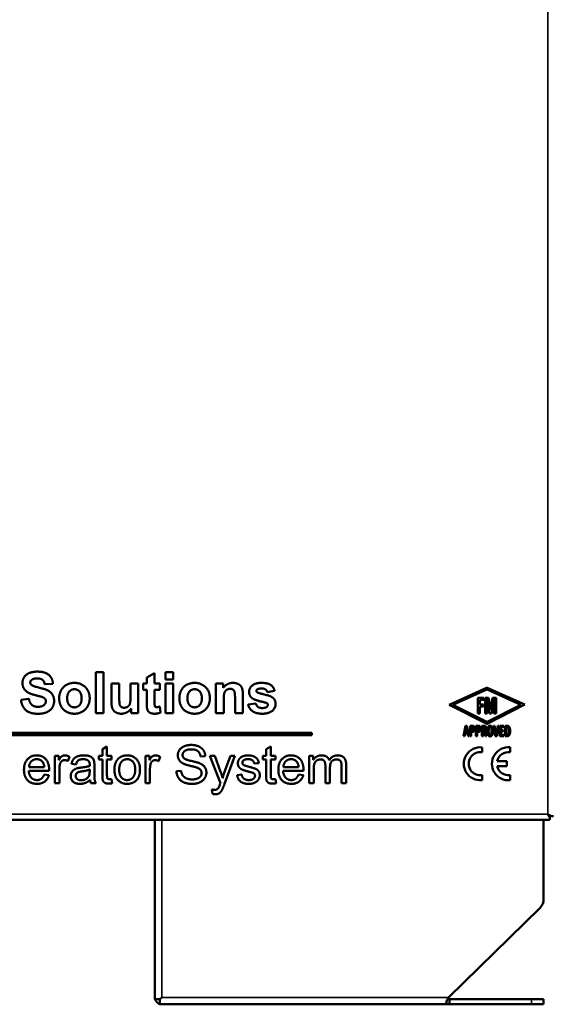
# Model space of a CAD drawing. Header units: inches. Extents: x 0 to 136, y 2 to 86.
# Tile 14 of 74: x 32 to 43, y 25 to 45. Entities that reach past the tile are written whole.
import ezdxf

# ---------------------------------------------------------------- set-up
doc = ezdxf.new("R2010")
doc.units = ezdxf.units.IN
doc.header["$LTSCALE"] = 4
doc.header["$MEASUREMENT"] = 0
doc.layers.add('Visible (ANSI)', color=7, linetype='Continuous', lineweight=50)
doc.layers.add('Visible Narrow (ANSI)', color=7, linetype='Continuous', lineweight=35)

msp = doc.modelspace()

# ---------------------------------------------------------------- linework, layer by layer
at = {"layer": 'Visible (ANSI)'}
for p, q in [((33.6745, 31.5003), (33.5134, 31.5003)), ((33.5134, 31.5003), (33.5134, 30.6613)), ((33.6745, 30.6613), (33.6745, 31.5003)), ((34.7233, 31.485), (34.5621, 31.3904)), ((34.7233, 31.2695), (34.7233, 31.485)), ((35.1063, 31.5003), (34.9452, 31.5003)), ((34.9452, 31.5003), (34.9452, 31.3513)), ((35.1063, 31.3513), (35.1063, 31.5003)), ((32.4614, 31.2529), (32.6309, 31.2605)), ((33.835, 31.2695), (33.835, 30.8852)), ((33.9962, 31.2695), (33.835, 31.2695)), ((33.9962, 30.99), (33.9962, 31.2695)), ((34.227, 31.2695), (34.227, 31.0131)), ((34.3882, 31.2695), (34.227, 31.2695)), ((34.3882, 30.6613), (34.3882, 31.2695)), ((34.4886, 31.2695), (34.4886, 31.1416)), ((34.5621, 31.2695), (34.4886, 31.2695)), ((34.5621, 31.3904), (34.5621, 31.2695)), ((34.8333, 31.2695), (34.7233, 31.2695)), ((34.8333, 31.1416), (34.8333, 31.2695)), ((34.9452, 31.3513), (35.1063, 31.3513)), ((35.1063, 31.2695), (34.9452, 31.2695)), ((34.9452, 31.2695), (34.9452, 30.6613)), ((35.1063, 30.6613), (35.1063, 31.2695)), ((35.985, 31.2695), (35.985, 30.6613)), ((36.1346, 31.2695), (35.985, 31.2695)), ((36.1346, 31.18), (36.1346, 31.2695)), ((34.4886, 31.1416), (34.5621, 31.1416)), ((34.5621, 31.1416), (34.5621, 30.8762)), ((34.7233, 31.1416), (34.8333, 31.1416)), ((34.7233, 30.8967), (34.7233, 31.1416)), ((36.5394, 30.6613), (36.5394, 31.0393)), ((37.0414, 31.0936), (37.193, 31.1218)), ((41.5557, 31.1797), (40.7818, 30.8339)), ((40.8572, 30.8338), (41.5595, 31.145)), ((41.5665, 31.145), (42.2598, 30.8336)), ((42.3416, 30.8367), (41.5701, 31.1797)), ((32.1378, 30.951), (31.9729, 30.935)), ((36.1461, 30.6613), (36.1461, 30.937)), ((36.3783, 30.9715), (36.3783, 30.6613)), ((36.8073, 30.8596), (36.6462, 30.8353)), ((40.7818, 30.8339), (41.5601, 30.4413)), ((41.5588, 30.4811), (40.8572, 30.8338)), ((41.3743, 30.9727), (41.3743, 30.6506)), ((41.4951, 30.9727), (41.3743, 30.9727)), ((41.419, 30.9351), (41.4951, 30.9351)), ((41.419, 30.8347), (41.419, 30.9351)), ((41.4907, 30.8347), (41.419, 30.8347)), ((41.4907, 30.7968), (41.4907, 30.8347)), ((41.4951, 30.9351), (41.4951, 30.9727)), ((41.5961, 30.9727), (41.5261, 30.9727)), ((41.5261, 30.9727), (41.5261, 30.6504)), ((41.565, 30.9482), (41.6174, 30.6504)), ((41.565, 30.6504), (41.565, 30.9482)), ((41.566, 30.4413), (42.3416, 30.8367)), ((42.2598, 30.8336), (41.567, 30.4811)), ((41.6395, 30.7261), (41.5961, 30.9727)), ((41.6796, 30.9725), (41.6395, 30.7261)), ((41.6586, 30.6504), (41.7071, 30.9482)), ((41.7492, 30.9725), (41.6796, 30.9725)), ((41.7071, 30.9482), (41.7071, 30.6504)), ((41.7492, 30.6504), (41.7492, 30.9725)), ((33.5134, 30.6613), (33.6745, 30.6613)), ((34.2385, 30.7522), (34.2385, 30.6613)), ((34.2385, 30.6613), (34.3882, 30.6613)), ((34.8467, 30.6722), (34.8333, 30.7969)), ((34.9452, 30.6613), (35.1063, 30.6613)), ((35.985, 30.6613), (36.1461, 30.6613)), ((36.3783, 30.6613), (36.5394, 30.6613)), ((41.3743, 30.6506), (41.419, 30.6506)), ((41.419, 30.6506), (41.419, 30.7968)), ((41.419, 30.7968), (41.4907, 30.7968)), ((41.5261, 30.6504), (41.565, 30.6504)), ((41.6174, 30.6504), (41.6586, 30.6504)), ((41.7071, 30.6504), (41.7492, 30.6504)), ((37.9568, 30.2543), (19.2958, 30.2543)), ((19.2958, 30.2043), (37.9568, 30.2043)), ((37.9568, 30.2043), (37.9568, 30.2543)), ((41.1233, 30.3998), (41.0782, 30.1838)), ((41.1017, 30.1838), (41.1139, 30.242)), ((41.1139, 30.242), (41.1609, 30.242)), ((41.1199, 30.2705), (41.1377, 30.3556)), ((41.155, 30.2705), (41.1199, 30.2705)), ((41.1518, 30.3998), (41.1233, 30.3998)), ((41.1377, 30.3556), (41.155, 30.2705)), ((41.1966, 30.1838), (41.1518, 30.3998)), ((41.1609, 30.242), (41.1727, 30.1838)), ((41.2146, 30.3998), (41.2146, 30.1838)), ((41.2662, 30.3998), (41.2146, 30.3998)), ((41.2395, 30.3714), (41.2638, 30.3714)), ((41.2395, 30.3033), (41.2395, 30.3714)), ((41.2592, 30.3033), (41.2395, 30.3033)), ((41.2395, 30.2749), (41.2688, 30.2749)), ((41.2395, 30.1838), (41.2395, 30.2749)), ((41.3361, 30.3998), (41.3361, 30.1838)), ((41.3877, 30.3998), (41.3361, 30.3998)), ((41.3609, 30.3714), (41.3853, 30.3714)), ((41.3609, 30.3033), (41.3609, 30.3714)), ((41.3807, 30.3033), (41.3609, 30.3033)), ((41.3609, 30.2749), (41.3903, 30.2749)), ((41.3609, 30.1838), (41.3609, 30.2749)), ((41.4575, 30.3998), (41.4575, 30.1838)), ((41.5032, 30.3998), (41.4575, 30.3998)), ((41.4824, 30.3714), (41.5047, 30.3714)), ((41.4824, 30.3077), (41.4824, 30.3714)), ((41.498, 30.3077), (41.4824, 30.3077)), ((41.4824, 30.2797), (41.5066, 30.2797)), ((41.4824, 30.1838), (41.4824, 30.2797)), ((41.5066, 30.2797), (41.5304, 30.1838)), ((41.5545, 30.1838), (41.5289, 30.2876)), ((41.6958, 30.3998), (41.7341, 30.1838)), ((41.7192, 30.3998), (41.6958, 30.3998)), ((41.7512, 30.2188), (41.7192, 30.3998)), ((41.7835, 30.3998), (41.7512, 30.2188)), ((41.7682, 30.1838), (41.8068, 30.3998)), ((41.8068, 30.3998), (41.7835, 30.3998)), ((41.826, 30.3998), (41.826, 30.1838)), ((41.9072, 30.3998), (41.826, 30.3998)), ((41.8509, 30.3717), (41.9072, 30.3717)), ((41.8509, 30.3074), (41.8509, 30.3717)), ((41.8945, 30.3074), (41.8509, 30.3074)), ((41.8509, 30.2791), (41.8945, 30.2791)), ((41.8509, 30.2123), (41.8509, 30.2791)), ((41.9125, 30.2123), (41.8509, 30.2123)), ((41.8945, 30.2791), (41.8945, 30.3074)), ((41.9072, 30.3717), (41.9072, 30.3998)), ((41.9125, 30.1838), (41.9125, 30.2123)), ((41.9357, 30.3998), (41.9357, 30.1838)), ((41.9712, 30.3998), (41.9357, 30.3998)), ((41.9605, 30.3714), (41.9734, 30.3714)), ((41.9605, 30.212), (41.9605, 30.3714)), ((41.977, 30.212), (41.9605, 30.212)), ((41.0782, 30.1838), (41.1017, 30.1838)), ((41.1727, 30.1838), (41.1966, 30.1838)), ((41.2146, 30.1838), (41.2395, 30.1838)), ((41.3361, 30.1838), (41.3609, 30.1838)), ((41.4575, 30.1838), (41.4824, 30.1838)), ((41.5304, 30.1838), (41.5545, 30.1838)), ((41.7341, 30.1838), (41.7682, 30.1838)), ((41.826, 30.1838), (41.9125, 30.1838)), ((41.9357, 30.1838), (41.9734, 30.1838)), ((33.7437, 29.9742), (33.6486, 29.9169)), ((33.6486, 29.9169), (33.6486, 29.7781)), ((33.7437, 29.7781), (33.7437, 29.9742)), ((37.1131, 29.9742), (37.018, 29.9169)), ((37.018, 29.9169), (37.018, 29.7781)), ((37.1131, 29.7781), (37.1131, 29.9742)), ((41.462, 29.8536), (41.462, 29.9555)), ((42.0372, 29.8538), (42.0372, 29.9571)), ((32.7537, 29.7781), (32.6681, 29.7781)), ((32.6681, 29.7781), (32.6681, 29.2163)), ((32.7537, 29.693), (32.7537, 29.7781)), ((32.9398, 29.6718), (32.9729, 29.7604)), ((33.0136, 29.6174), (33.107, 29.605)), ((33.5783, 29.7781), (33.5783, 29.7043)), ((33.6486, 29.7781), (33.5783, 29.7781)), ((33.5783, 29.7043), (33.6486, 29.7043)), ((33.6486, 29.7043), (33.6486, 29.3806)), ((33.8388, 29.7781), (33.7437, 29.7781)), ((33.7437, 29.7043), (33.8388, 29.7043)), ((33.7437, 29.3752), (33.7437, 29.7043)), ((33.8388, 29.7043), (33.8388, 29.7781)), ((34.6186, 29.7781), (34.5329, 29.7781)), ((34.5329, 29.7781), (34.5329, 29.2163)), ((34.6186, 29.693), (34.6186, 29.7781)), ((34.8046, 29.6718), (34.8377, 29.7604)), ((35.6682, 29.7657), (35.7663, 29.7734)), ((35.8632, 29.7781), (36.0764, 29.2158)), ((35.966, 29.7781), (35.8632, 29.7781)), ((36.0823, 29.4538), (35.966, 29.7781)), ((36.2826, 29.7781), (36.1627, 29.4509)), ((36.1644, 29.2063), (36.3777, 29.7781)), ((36.3777, 29.7781), (36.2826, 29.7781)), ((36.7734, 29.6204), (36.8668, 29.6328)), ((36.9477, 29.7781), (36.9477, 29.7043)), ((37.018, 29.7781), (36.9477, 29.7781)), ((36.9477, 29.7043), (37.018, 29.7043)), ((37.018, 29.7043), (37.018, 29.3806)), ((37.2082, 29.7781), (37.1131, 29.7781)), ((37.1131, 29.7043), (37.2082, 29.7043)), ((37.1131, 29.3752), (37.1131, 29.7043)), ((37.2082, 29.7043), (37.2082, 29.7781)), ((37.9885, 29.7781), (37.9035, 29.7781)), ((37.9035, 29.7781), (37.9035, 29.2163)), ((37.9885, 29.6989), (37.9885, 29.7781)), ((38.6649, 29.2163), (38.6649, 29.6015)), ((41.9693, 29.6691), (41.7733, 29.6691)), ((41.9693, 29.5674), (41.9693, 29.6691)), ((32.1335, 29.4727), (32.5523, 29.4727)), ((32.4525, 29.5507), (32.1388, 29.5507)), ((32.5499, 29.3853), (32.4513, 29.3977)), ((32.7632, 29.2163), (32.7632, 29.5105)), ((33.3881, 29.4981), (33.3875, 29.4633)), ((33.4838, 29.4514), (33.4838, 29.5784)), ((34.628, 29.2163), (34.628, 29.5105)), ((35.2689, 29.4739), (35.1721, 29.4656)), ((36.5147, 29.3989), (36.4208, 29.3841)), ((37.3677, 29.4727), (37.7865, 29.4727)), ((37.6867, 29.5507), (37.373, 29.5507)), ((37.7841, 29.3853), (37.6855, 29.3977)), ((37.9986, 29.2163), (37.9986, 29.5076)), ((38.2372, 29.5808), (38.2372, 29.2163)), ((38.3323, 29.2163), (38.3323, 29.5424)), ((38.5698, 29.5702), (38.5698, 29.2163)), ((41.7733, 29.5674), (41.9693, 29.5674)), ((32.6681, 29.2163), (32.7632, 29.2163)), ((33.4147, 29.2163), (33.514, 29.2163)), ((33.8524, 29.2169), (33.8388, 29.3014)), ((34.5329, 29.2163), (34.628, 29.2163)), ((37.2218, 29.2169), (37.2082, 29.3014)), ((37.9035, 29.2163), (37.9986, 29.2163)), ((38.2372, 29.2163), (38.3323, 29.2163)), ((38.5698, 29.2163), (38.6649, 29.2163)), ((41.462, 29.2801), (41.462, 29.3827)), ((42.0372, 29.279), (42.0372, 29.3825)), ((35.9028, 29.0899), (35.9134, 29.0007)), ((42.8154, 28.5796), (42.8154, 28.5797)), ((42.8154, 28.5797), (42.8156, 28.5797)), ((42.8154, 28.5796), (42.8156, 28.5794)), ((42.8158, 28.5795), (42.8156, 28.5797)), ((42.8549, 28.5404), (42.8158, 28.5795)), ((42.8547, 28.4663), (18.6199, 28.4663)), ((34.7298, 24.7699), (34.7298, 28.4663)), ((42.7298, 26.833), (42.7298, 28.4663)), ((42.8156, 28.5794), (42.8547, 28.5402)), ((42.8546, 28.5403), (42.8547, 28.5403)), ((42.8547, 28.5402), (42.8547, 28.5403)), ((42.8547, 28.5402), (42.8547, 28.5089)), ((42.8547, 28.5089), (42.8547, 28.4663)), ((42.8548, 28.5405), (42.8548, 28.5404)), ((42.8549, 28.5404), (42.8548, 28.5404)), ((42.8549, 28.5404), (42.8862, 28.5404)), ((42.8862, 28.5404), (42.9288, 28.5404)), ((42.6547, 26.6543), (40.77, 24.8092)), ((34.7298, 24.7699), (34.8338, 24.7699)), ((34.8338, 24.7699), (34.8732, 24.8092)), ((34.8339, 24.7698), (34.8732, 24.8092)), ((34.8339, 24.6658), (34.8339, 24.7698)), ((40.7523, 24.7699), (40.7923, 24.7699)), ((42.4798, 24.7699), (40.7923, 24.7699)), ((40.7923, 24.6659), (40.7923, 24.7699)), ((42.4798, 24.7699), (42.7298, 24.7699)), ((42.7298, 24.7699), (42.7298, 24.6659)), ((40.72, 24.6658), (34.8339, 24.6658)), ((40.7923, 24.6659), (40.7203, 24.6659)), ((42.4798, 24.6659), (40.7923, 24.6659)), ((42.4798, 24.6659), (42.7298, 24.6659))]:
    msp.add_line(p, q, dxfattribs=at)
for centre, radius, start, end in [((41.5629, 31.1636), 0.0177, 66.03144, 114.07685), ((41.563, 31.1372), 0.00852, 65.82014, 113.89904), ((41.5629, 30.4893), 0.00912, 243.31244, 296.96856), ((41.563, 30.4471), 0.00652, 243.23183, 297.01494), ((41.4259, 29.6178), 0.3396, 83.90838, 276.09162), ((41.4264, 29.6181), 0.2381, 81.419, 278.581), ((42.0051, 29.618), 0.3406, 84.59262, 275.40738), ((42.0056, 29.6182), 0.2378, 82.35211, 167.63658), ((42.0056, 29.6182), 0.2378, 192.33663, 277.64789), ((42.4798, 26.833), 0.25, 314.39203, 0), ((34.8732, 24.8093), 0.1434, 195.94747, 254.08525), ((34.8732, 24.8093), 0.0394, 225.02374, 225.1382)]:
    msp.add_arc(centre, radius, start, end, dxfattribs=at)
for points, degree in [([(32.3092, 31.5144), (32.2127, 31.5144), (32.0758, 31.4562), (32.0029, 31.345), (32.0029, 31.2804)], 2), ([(32.6309, 31.2605), (32.6271, 31.3763), (32.4672, 31.5144), (32.3092, 31.5144)], 2), ([(32.0029, 31.2804), (32.0029, 31.1812), (32.0803, 31.1122)], 2), ([(32.1647, 31.2919), (32.1647, 31.3245), (32.1916, 31.3443)], 2), ([(32.1896, 31.2407), (32.1647, 31.2625), (32.1647, 31.2919)], 2), ([(32.6552, 30.9056), (32.6552, 30.9856), (32.588, 31.0936), (32.4697, 31.1557), (32.2223, 31.2139), (32.1896, 31.2407)], 2), ([(32.1916, 31.3443), (32.2331, 31.3744), (32.3073, 31.3744)], 2), ([(32.3073, 31.3744), (32.3789, 31.3744), (32.4506, 31.3175), (32.4614, 31.2529)], 2), ([(33.0728, 31.2829), (32.9832, 31.2829), (32.8387, 31.2043), (32.7594, 31.054), (32.7594, 30.9741)], 2), ([(33.3874, 30.967), (33.3874, 31.1039), (33.2109, 31.2829), (33.0728, 31.2829)], 2), ([(35.5463, 31.2829), (35.4568, 31.2829), (35.3122, 31.2043), (35.2329, 31.054), (35.2329, 30.9741)], 2), ([(35.8609, 30.967), (35.8609, 31.1039), (35.6844, 31.2829), (35.5463, 31.2829)], 2), ([(36.3348, 31.2829), (36.2139, 31.2829), (36.1346, 31.18)], 2), ([(36.5394, 31.0393), (36.5394, 31.1096), (36.5215, 31.1851), (36.4767, 31.2446), (36.3885, 31.2829), (36.3348, 31.2829)], 2), ([(36.9244, 31.2829), (36.7933, 31.2829), (36.6686, 31.1755), (36.6686, 31.0962)], 2), ([(37.193, 31.1218), (37.1699, 31.2017), (37.0491, 31.2829), (36.9244, 31.2829)], 2), ([(32.0803, 31.1122), (32.1353, 31.0629), (32.2715, 31.029)], 2), ([(32.2715, 31.029), (32.3777, 31.0028), (32.4071, 30.9926)], 2), ([(32.9244, 30.9657), (32.9244, 31.0559), (33.0101, 31.1518), (33.0734, 31.1518)], 2), ([(33.0734, 31.1518), (33.1367, 31.1518), (33.2218, 31.0559), (33.2218, 30.9664)], 2), ([(34.227, 31.0131), (34.227, 30.8826), (34.2027, 30.8161), (34.1381, 30.7707), (34.0966, 30.7707)], 2), ([(35.3979, 30.9657), (35.3979, 31.0559), (35.4836, 31.1518), (35.5469, 31.1518)], 2), ([(35.5469, 31.1518), (35.6102, 31.1518), (35.6953, 31.0559), (35.6953, 30.9664)], 2), ([(36.1461, 30.937), (36.1461, 31.0386), (36.1704, 31.1141), (36.2369, 31.1601), (36.2785, 31.1601)], 2), ([(36.2785, 31.1601), (36.3111, 31.1601), (36.3578, 31.1282), (36.3783, 31.07), (36.3783, 30.9715)], 2), ([(36.6686, 31.0962), (36.6686, 31.0092), (36.7408, 30.96)], 2), ([(36.8182, 31.1167), (36.8182, 31.1371), (36.8368, 31.1493)], 2), ([(36.8342, 31.0879), (36.8182, 31.1), (36.8182, 31.1167)], 2), ([(37.1629, 30.9709), (37.1124, 31.0137), (36.8559, 31.0719), (36.8342, 31.0879)], 2), ([(36.8368, 31.1493), (36.8636, 31.1672), (36.9269, 31.1672)], 2), ([(36.9269, 31.1672), (36.9774, 31.1672), (37.0318, 31.1294), (37.0414, 31.0936)], 2), ([(31.9729, 30.935), (31.9895, 30.7937), (32.1602, 30.6466), (32.3195, 30.6466)], 2), ([(32.3207, 30.7899), (32.244, 30.7899), (32.1526, 30.8679), (32.1378, 30.951)], 2), ([(32.3195, 30.6466), (32.4288, 30.6466), (32.5753, 30.708), (32.6552, 30.834), (32.6552, 30.9056)], 2), ([(32.4857, 30.9056), (32.4857, 30.8589), (32.4026, 30.7899), (32.3207, 30.7899)], 2), ([(32.4071, 30.9926), (32.4506, 30.9772), (32.4857, 30.9357), (32.4857, 30.9056)], 2), ([(32.7594, 30.9741), (32.7594, 30.8692), (32.8387, 30.7234), (32.9903, 30.6479), (33.0741, 30.6479)], 2), ([(33.0734, 30.779), (33.0101, 30.779), (32.9244, 30.8749), (32.9244, 30.9657)], 2), ([(33.2218, 30.9664), (33.2218, 30.8749), (33.1367, 30.779), (33.0734, 30.779)], 2), ([(33.0741, 30.6479), (33.209, 30.6479), (33.3874, 30.8295), (33.3874, 30.967)], 2), ([(33.835, 30.8852), (33.835, 30.7988), (33.8785, 30.7016), (33.9757, 30.6479), (34.0371, 30.6479)], 2), ([(34.0966, 30.7707), (34.0608, 30.7707), (34.0141, 30.8046), (33.9962, 30.8621), (33.9962, 30.99)], 2), ([(34.5621, 30.8762), (34.5621, 30.7912), (34.5672, 30.763)], 2), ([(34.768, 30.7816), (34.7521, 30.7816), (34.7297, 30.7976), (34.7233, 30.8225), (34.7233, 30.8967)], 2), ([(35.2329, 30.9741), (35.2329, 30.8692), (35.3122, 30.7234), (35.4638, 30.6479), (35.5476, 30.6479)], 2), ([(35.5469, 30.779), (35.4836, 30.779), (35.3979, 30.8749), (35.3979, 30.9657)], 2), ([(35.6953, 30.9664), (35.6953, 30.8749), (35.6102, 30.779), (35.5469, 30.779)], 2), ([(35.5476, 30.6479), (35.6825, 30.6479), (35.8609, 30.8295), (35.8609, 30.967)], 2), ([(36.6462, 30.8353), (36.6686, 30.749), (36.8131, 30.6479), (36.9372, 30.6479)], 2), ([(36.7408, 30.96), (36.7926, 30.9242), (36.987, 30.8813)], 2), ([(36.9372, 30.7643), (36.8809, 30.7643), (36.8176, 30.8129), (36.8073, 30.8596)], 2), ([(36.9372, 30.6479), (37.074, 30.6479), (37.2134, 30.7681), (37.2134, 30.8513)], 2), ([(36.987, 30.8813), (37.0286, 30.8717), (37.0408, 30.8602)], 2), ([(37.0523, 30.8302), (37.0523, 30.8033), (37.0312, 30.7873)], 2), ([(37.0408, 30.8602), (37.0523, 30.8481), (37.0523, 30.8302)], 2), ([(37.2134, 30.8513), (37.2134, 30.928), (37.1629, 30.9709)], 2), ([(34.0371, 30.6479), (34.0972, 30.6479), (34.2053, 30.7036), (34.2385, 30.7522)], 2), ([(34.5672, 30.763), (34.5736, 30.7234), (34.6062, 30.6773), (34.676, 30.6479), (34.7194, 30.6479)], 2), ([(34.7194, 30.6479), (34.7904, 30.6479), (34.8467, 30.6722)], 2), ([(34.8333, 30.7969), (34.7904, 30.7816), (34.768, 30.7816)], 2), ([(37.0312, 30.7873), (36.9998, 30.7643), (36.9372, 30.7643)], 2), ([(41.2872, 30.3377), (41.2872, 30.3209), (41.2731, 30.3033), (41.2592, 30.3033)], 2), ([(41.2638, 30.3714), (41.2739, 30.3714), (41.2872, 30.353), (41.2872, 30.3377)], 2), ([(41.3119, 30.3379), (41.3119, 30.366), (41.2866, 30.3998), (41.2662, 30.3998)], 2), ([(41.2688, 30.2749), (41.2818, 30.2749), (41.3019, 30.2928), (41.306, 30.3036)], 2), ([(41.306, 30.3036), (41.3119, 30.3194), (41.3119, 30.3379)], 2), ([(41.4086, 30.3377), (41.4086, 30.3209), (41.3946, 30.3033), (41.3807, 30.3033)], 2), ([(41.3853, 30.3714), (41.3954, 30.3714), (41.4086, 30.353), (41.4086, 30.3377)], 2), ([(41.4333, 30.3379), (41.4333, 30.366), (41.4081, 30.3998), (41.3877, 30.3998)], 2), ([(41.3903, 30.2749), (41.4033, 30.2749), (41.4234, 30.2928), (41.4275, 30.3036)], 2), ([(41.4275, 30.3036), (41.4333, 30.3194), (41.4333, 30.3379)], 2), ([(41.5217, 30.3177), (41.5131, 30.3077), (41.498, 30.3077)], 2), ([(41.5531, 30.3415), (41.5531, 30.3681), (41.5277, 30.3998), (41.5032, 30.3998)], 2), ([(41.5047, 30.3714), (41.5157, 30.3714), (41.5282, 30.3547), (41.5282, 30.3413)], 2), ([(41.5282, 30.3413), (41.5282, 30.3254), (41.5217, 30.3177)], 2), ([(41.5289, 30.2876), (41.5411, 30.2964), (41.5531, 30.3235), (41.5531, 30.3415)], 2), ([(41.6279, 30.4021), (41.6111, 30.4021), (41.5857, 30.3798), (41.5714, 30.3281), (41.5714, 30.2906)], 2), ([(41.5714, 30.2906), (41.5714, 30.2321), (41.5886, 30.2041)], 2), ([(41.5886, 30.2041), (41.6023, 30.1814), (41.6274, 30.1814)], 2), ([(41.5977, 30.2919), (41.5977, 30.328), (41.6064, 30.3636), (41.6205, 30.3757), (41.6275, 30.3757)], 2), ([(41.6269, 30.2092), (41.6138, 30.2092), (41.5977, 30.241), (41.5977, 30.2919)], 2), ([(41.6474, 30.2228), (41.6402, 30.2092), (41.6269, 30.2092)], 2), ([(41.6274, 30.1814), (41.6406, 30.1814), (41.6661, 30.1988), (41.6737, 30.2202)], 2), ([(41.6275, 30.3757), (41.6349, 30.3757), (41.649, 30.3631), (41.6531, 30.3455)], 2), ([(41.6658, 30.3796), (41.6521, 30.4021), (41.6279, 30.4021)], 2), ([(41.6572, 30.2931), (41.6572, 30.2411), (41.6474, 30.2228)], 2), ([(41.6531, 30.3455), (41.6553, 30.3369), (41.6572, 30.3106), (41.6572, 30.2931)], 2), ([(41.6831, 30.2923), (41.6831, 30.3506), (41.6658, 30.3796)], 2), ([(41.6737, 30.2202), (41.6831, 30.2471), (41.6831, 30.2923)], 2), ([(42.0408, 30.294), (42.0408, 30.331), (42.024, 30.3796), (41.9943, 30.3998), (41.9712, 30.3998)], 2), ([(41.9734, 30.3714), (41.993, 30.3714), (42.0151, 30.3367), (42.0151, 30.2938)], 2), ([(41.9734, 30.1838), (42.0079, 30.1838), (42.0408, 30.2379), (42.0408, 30.294)], 2), ([(41.9998, 30.224), (41.9967, 30.2202), (41.9846, 30.212), (41.977, 30.212)], 2), ([(42.0077, 30.2387), (42.0036, 30.229), (41.9998, 30.224)], 2), ([(42.0132, 30.2621), (42.012, 30.2537), (42.0094, 30.243), (42.0077, 30.2387)], 2), ([(42.0151, 30.2938), (42.0151, 30.2763), (42.0132, 30.2621)], 2), ([(35.4745, 30.0049), (35.3959, 30.0049), (35.2677, 29.9518), (35.201, 29.8502), (35.201, 29.7911)], 2), ([(35.7663, 29.7734), (35.7639, 29.8413), (35.6925, 29.9494), (35.5607, 30.0049), (35.4745, 30.0049)], 2), ([(35.2996, 29.7982), (35.2996, 29.846), (35.3853, 29.9146), (35.4786, 29.9146)], 2), ([(35.3298, 29.7291), (35.2996, 29.7562), (35.2996, 29.7982)], 2), ([(35.4786, 29.9146), (35.5684, 29.9146), (35.6606, 29.8395), (35.6682, 29.7657)], 2), ([(32.2977, 29.7905), (32.1813, 29.7905), (32.0354, 29.634), (32.0354, 29.4922)], 2), ([(32.1388, 29.5507), (32.1435, 29.6245), (32.2327, 29.7125), (32.2983, 29.7125)], 2), ([(32.5529, 29.4981), (32.5529, 29.6369), (32.4099, 29.7905), (32.2977, 29.7905)], 2), ([(32.2983, 29.7125), (32.371, 29.7125), (32.4164, 29.6576)], 2), ([(32.4164, 29.6576), (32.446, 29.6216), (32.4525, 29.5507)], 2), ([(32.8754, 29.7905), (32.8417, 29.7905), (32.7862, 29.7527), (32.7537, 29.693)], 2), ([(32.7632, 29.5105), (32.7632, 29.5708), (32.7791, 29.6216)], 2), ([(32.7791, 29.6216), (32.7898, 29.6546), (32.8388, 29.6925), (32.8701, 29.6925)], 2), ([(32.8701, 29.6925), (32.9049, 29.6925), (32.9398, 29.6718)], 2), ([(32.9729, 29.7604), (32.9233, 29.7905), (32.8754, 29.7905)], 2), ([(33.2665, 29.7905), (33.1944, 29.7905), (33.0845, 29.7509), (33.026, 29.6771), (33.0136, 29.6174)], 2), ([(33.107, 29.605), (33.1223, 29.6647), (33.1861, 29.7119), (33.2529, 29.7119)], 2), ([(33.2529, 29.7119), (33.3249, 29.7119), (33.361, 29.6795)], 2), ([(33.4791, 29.6665), (33.4708, 29.7054), (33.4283, 29.7568), (33.3385, 29.7905), (33.2665, 29.7905)], 2), ([(33.361, 29.6795), (33.3881, 29.6558), (33.3881, 29.5973)], 2), ([(33.3881, 29.5973), (33.3881, 29.592), (33.3875, 29.5725)], 2), ([(33.4838, 29.5784), (33.4838, 29.6417), (33.4791, 29.6665)], 2), ([(33.9836, 29.7279), (33.8967, 29.6529), (33.8967, 29.4975)], 2), ([(34.1596, 29.7905), (34.0556, 29.7905), (33.9836, 29.7279)], 2), ([(33.9948, 29.4969), (33.9948, 29.605), (34.0887, 29.7119), (34.1596, 29.7119)], 2), ([(34.4225, 29.5052), (34.4225, 29.6387), (34.2754, 29.7905), (34.1596, 29.7905)], 2), ([(34.1596, 29.7119), (34.2299, 29.7119), (34.3244, 29.6044), (34.3244, 29.5005)], 2), ([(34.7403, 29.7905), (34.7066, 29.7905), (34.6511, 29.7527), (34.6186, 29.693)], 2), ([(34.628, 29.5105), (34.628, 29.5708), (34.644, 29.6216)], 2), ([(34.644, 29.6216), (34.6546, 29.6546), (34.7036, 29.6925), (34.7349, 29.6925)], 2), ([(34.7349, 29.6925), (34.7698, 29.6925), (34.8046, 29.6718)], 2), ([(34.8377, 29.7604), (34.7881, 29.7905), (34.7403, 29.7905)], 2), ([(35.201, 29.7911), (35.201, 29.7379), (35.2553, 29.6517), (35.3109, 29.6227)], 2), ([(35.3109, 29.6227), (35.354, 29.5997), (35.5684, 29.5483), (35.5997, 29.5359)], 2), ([(35.6576, 29.6245), (35.6109, 29.6458), (35.3599, 29.7025), (35.3298, 29.7291)], 2), ([(35.7893, 29.4355), (35.7893, 29.4975), (35.725, 29.5932), (35.6576, 29.6245)], 2), ([(36.5005, 29.7515), (36.471, 29.7303), (36.4367, 29.6665), (36.4367, 29.6287)], 2), ([(36.4367, 29.6287), (36.4367, 29.5879), (36.4787, 29.5194), (36.5596, 29.481), (36.6642, 29.4544)], 2), ([(36.6441, 29.7905), (36.5998, 29.7905), (36.523, 29.7681), (36.5005, 29.7515)], 2), ([(36.5289, 29.6399), (36.5289, 29.6688), (36.585, 29.7125), (36.6506, 29.7125)], 2), ([(36.5407, 29.6068), (36.5289, 29.6216), (36.5289, 29.6399)], 2), ([(36.5773, 29.5814), (36.5519, 29.5914), (36.5407, 29.6068)], 2), ([(36.8668, 29.6328), (36.8579, 29.6871), (36.8101, 29.7521), (36.7102, 29.7905), (36.6441, 29.7905)], 2), ([(36.6506, 29.7125), (36.7061, 29.7125), (36.7669, 29.6641), (36.7734, 29.6204)], 2), ([(37.5319, 29.7905), (37.4155, 29.7905), (37.2696, 29.634), (37.2696, 29.4922)], 2), ([(37.373, 29.5507), (37.3777, 29.6245), (37.4669, 29.7125), (37.5325, 29.7125)], 2), ([(37.7871, 29.4981), (37.7871, 29.6369), (37.6441, 29.7905), (37.5319, 29.7905)], 2), ([(37.5325, 29.7125), (37.6052, 29.7125), (37.6506, 29.6576)], 2), ([(37.6506, 29.6576), (37.6802, 29.6216), (37.6867, 29.5507)], 2), ([(38.1586, 29.7905), (38.1025, 29.7905), (38.0151, 29.7403), (37.9885, 29.6989)], 2), ([(37.9986, 29.5076), (37.9986, 29.5844), (38.0293, 29.6653), (38.0972, 29.7078), (38.1374, 29.7078)], 2), ([(38.1374, 29.7078), (38.1905, 29.7078), (38.2372, 29.6446), (38.2372, 29.5808)], 2), ([(38.3175, 29.6919), (38.301, 29.7385), (38.2213, 29.7905), (38.1586, 29.7905)], 2), ([(38.4912, 29.7905), (38.3843, 29.7905), (38.3175, 29.6919)], 2), ([(38.3323, 29.5424), (38.3323, 29.6292), (38.4103, 29.7078), (38.4699, 29.7078)], 2), ([(38.4699, 29.7078), (38.5024, 29.7078), (38.5509, 29.6771), (38.5698, 29.6269), (38.5698, 29.5702)], 2), ([(38.6649, 29.6015), (38.6649, 29.6978), (38.5745, 29.7905), (38.4912, 29.7905)], 2), ([(32.0354, 29.4922), (32.0354, 29.3558), (32.1796, 29.2039), (32.303, 29.2039)], 2), ([(32.303, 29.2819), (32.2327, 29.2819), (32.1388, 29.38), (32.1335, 29.4727)], 2), ([(32.4513, 29.3977), (32.4294, 29.3374), (32.3556, 29.2819), (32.303, 29.2819)], 2), ([(32.5523, 29.4727), (32.5529, 29.4898), (32.5529, 29.4981)], 2), ([(33.1335, 29.5253), (33.0951, 29.5152), (33.0349, 29.4739), (32.9971, 29.406), (32.9971, 29.3646)], 2), ([(33.0987, 29.367), (33.0987, 29.3918), (33.1253, 29.4325), (33.1737, 29.4538), (33.2328, 29.4621)], 2), ([(33.218, 29.54), (33.1613, 29.533), (33.1335, 29.5253)], 2), ([(33.3875, 29.5725), (33.3332, 29.5536), (33.218, 29.54)], 2), ([(33.2328, 29.4621), (33.3362, 29.4768), (33.3881, 29.4981)], 2), ([(33.3875, 29.4633), (33.3875, 29.4006), (33.3722, 29.3682)], 2), ([(33.514, 29.2163), (33.4962, 29.2488), (33.4838, 29.3191), (33.4838, 29.4514)], 2), ([(33.8967, 29.4975), (33.8967, 29.3552), (34.042, 29.2039), (34.1596, 29.2039)], 2), ([(34.1596, 29.2819), (34.0887, 29.2819), (33.9948, 29.3894), (33.9948, 29.4969)], 2), ([(34.1596, 29.2039), (34.2334, 29.2039), (34.3575, 29.2725), (34.4225, 29.3971), (34.4225, 29.5052)], 2), ([(34.3244, 29.5005), (34.3244, 29.39), (34.2305, 29.2819), (34.1596, 29.2819)], 2), ([(35.1721, 29.4656), (35.1744, 29.3876), (35.2553, 29.2648), (35.3971, 29.2033), (35.5028, 29.2033)], 2), ([(35.4981, 29.2949), (35.432, 29.2949), (35.3262, 29.341), (35.276, 29.4154), (35.2689, 29.4739)], 2), ([(35.6907, 29.4266), (35.6907, 29.3906), (35.647, 29.3298), (35.5566, 29.2949), (35.4981, 29.2949)], 2), ([(35.5028, 29.2033), (35.5855, 29.2033), (35.7185, 29.2642), (35.7893, 29.3735), (35.7893, 29.4355)], 2), ([(35.5997, 29.5359), (35.6488, 29.5176), (35.6907, 29.4633), (35.6907, 29.4266)], 2), ([(36.1231, 29.3244), (36.1054, 29.3924), (36.0823, 29.4538)], 2), ([(36.1627, 29.4509), (36.1396, 29.3882), (36.1231, 29.3244)], 2), ([(36.6606, 29.2819), (36.5951, 29.2819), (36.5224, 29.3422), (36.5147, 29.3989)], 2), ([(36.6612, 29.5566), (36.5915, 29.5761), (36.5773, 29.5814)], 2), ([(36.888, 29.3812), (36.888, 29.4302), (36.8426, 29.4957), (36.7622, 29.53), (36.6612, 29.5566)], 2), ([(36.6642, 29.4544), (36.7421, 29.4349), (36.7616, 29.4225)], 2), ([(36.7616, 29.4225), (36.79, 29.4036), (36.79, 29.3717)], 2), ([(37.2696, 29.4922), (37.2696, 29.3558), (37.4138, 29.2039), (37.5372, 29.2039)], 2), ([(37.5372, 29.2819), (37.4669, 29.2819), (37.373, 29.38), (37.3677, 29.4727)], 2), ([(37.6855, 29.3977), (37.6636, 29.3374), (37.5898, 29.2819), (37.5372, 29.2819)], 2), ([(37.7865, 29.4727), (37.7871, 29.4898), (37.7871, 29.4981)], 2), ([(32.303, 29.2039), (32.4005, 29.2039), (32.5263, 29.299), (32.5499, 29.3853)], 2), ([(32.9971, 29.3646), (32.9971, 29.2943), (33.0963, 29.2039), (33.1891, 29.2039)], 2), ([(33.2115, 29.2784), (33.156, 29.2784), (33.0987, 29.3292), (33.0987, 29.367)], 2), ([(33.1891, 29.2039), (33.2452, 29.2039), (33.3427, 29.2406), (33.3958, 29.2855)], 2), ([(33.3722, 29.3682), (33.3521, 29.3262), (33.2665, 29.2784), (33.2115, 29.2784)], 2), ([(33.3958, 29.2855), (33.4, 29.2459), (33.4147, 29.2163)], 2), ([(33.6486, 29.3806), (33.6486, 29.2949), (33.6717, 29.2417), (33.729, 29.2087), (33.7804, 29.2087)], 2), ([(33.7975, 29.2973), (33.7762, 29.2973), (33.7538, 29.3109), (33.7437, 29.3345), (33.7437, 29.3752)], 2), ([(33.7804, 29.2087), (33.8123, 29.2087), (33.8524, 29.2169)], 2), ([(33.8388, 29.3014), (33.8129, 29.2973), (33.7975, 29.2973)], 2), ([(36.0681, 29.1927), (36.0481, 29.136), (36.0392, 29.1218)], 2), ([(36.0764, 29.2158), (36.0705, 29.2004), (36.0681, 29.1927)], 2), ([(36.1113, 29.0793), (36.1302, 29.1142), (36.1644, 29.2063)], 2), ([(36.4208, 29.3841), (36.4367, 29.2949), (36.5519, 29.2039), (36.6612, 29.2039)], 2), ([(36.79, 29.3717), (36.79, 29.3357), (36.7262, 29.2819), (36.6606, 29.2819)], 2), ([(36.6612, 29.2039), (36.7274, 29.2039), (36.8325, 29.25), (36.888, 29.3339), (36.888, 29.3812)], 2), ([(37.018, 29.3806), (37.018, 29.2949), (37.041, 29.2417), (37.0983, 29.2087), (37.1497, 29.2087)], 2), ([(37.1669, 29.2973), (37.1456, 29.2973), (37.1231, 29.3109), (37.1131, 29.3345), (37.1131, 29.3752)], 2), ([(37.1497, 29.2087), (37.1816, 29.2087), (37.2218, 29.2169)], 2), ([(37.2082, 29.3014), (37.1822, 29.2973), (37.1669, 29.2973)], 2), ([(37.5372, 29.2039), (37.6347, 29.2039), (37.7605, 29.299), (37.7841, 29.3853)], 2), ([(35.9571, 29.0817), (35.9341, 29.0817), (35.9028, 29.0899)], 2), ([(35.9134, 29.0007), (35.9471, 28.9889), (35.9748, 28.9889)], 2), ([(36.0392, 29.1218), (36.0268, 29.1029), (35.989, 29.0817), (35.9571, 29.0817)], 2), ([(35.9748, 28.9889), (36.0203, 28.9889), (36.0859, 29.0326), (36.1113, 29.0793)], 2), ([(42.8862, 28.5404), (42.8663, 28.5535), (42.8412, 28.5665), (42.8158, 28.5795)], 3), ([(42.8547, 28.5089), (42.8416, 28.5288), (42.8287, 28.5539), (42.8156, 28.5794)], 3), ([(40.7298, 24.7246), (40.7432, 24.749), (40.7566, 24.7791), (40.77, 24.8092)], 3), ([(40.7203, 24.6659), (40.7202, 24.6659), (40.7201, 24.6658), (40.72, 24.6658)], 3)]:
    msp.add_open_spline(points, degree=degree, dxfattribs=at)
msp.add_open_spline([(40.72, 24.6658), (40.7216, 24.6658), (40.7232, 24.6712), (40.7249, 24.6814), (40.7265, 24.6915), (40.7281, 24.7065), (40.7298, 24.7246)], degree=3, knots=[0, 0, 0, 0, 0.5000006, 0.5000006, 0.5000006, 1, 1, 1, 1], dxfattribs=at)
at = {"layer": 'Visible Narrow (ANSI)'}
for p, q in [((42.8154, 28.5797), (42.8154, 76.7509)), ((18.6592, 28.5797), (42.8154, 28.5797)), ((34.8732, 24.8092), (34.8732, 28.4663)), ((34.8732, 24.8092), (40.77, 24.8092)), ((42.4798, 24.6659), (42.4798, 24.7699))]:
    msp.add_line(p, q, dxfattribs=at)

doc.saveas('drawing.dxf')
